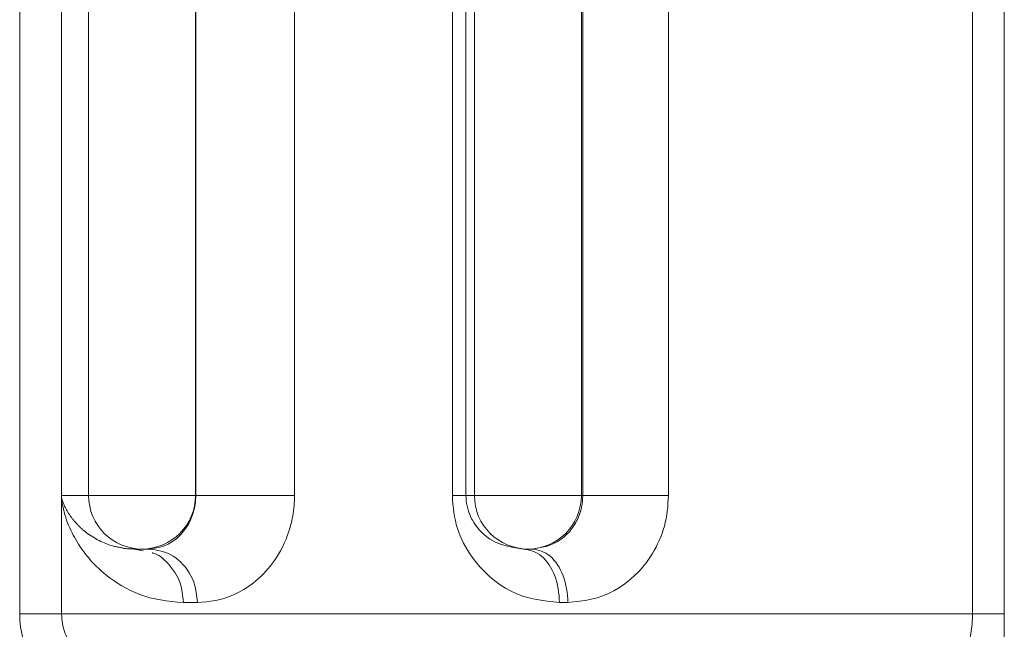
# Model space of a CAD drawing. Extents: x 193 to 943, y 26 to 526.
# Tile 40 of 207: x 356.749 to 357.669, y 93.299 to 93.868. Entities that reach past the tile are written whole.
import ezdxf

# ---------------------------------------------------------------- set-up
doc = ezdxf.new("R2010")
doc.units = 0
doc.layers.get('0').update_dxf_attribs({"lineweight": 25})
doc.layers.add('KG4_HLS_SYA', color=7, linetype='Continuous', lineweight=25)

# ---------------------------------------------------------------- blocks, each defined once
blk = doc.blocks.new('Spline-A069HX527N', base_point=(356.78806, 93.28754))
at = {"color": 0, "lineweight": -2}
for p, q in [((356.78806, 93.31332), (356.78821, 93.31108)), ((356.78821, 93.31108), (356.78839, 93.30884)), ((356.78839, 93.30884), (356.78862, 93.30662)), ((356.78862, 93.30662), (356.78892, 93.30442)), ((356.78892, 93.30442), (356.78932, 93.30225)), ((356.78932, 93.30225), (356.78983, 93.30011)), ((356.78983, 93.30011), (356.7905, 93.29795)), ((356.7905, 93.29795), (356.79129, 93.29582)), ((356.79129, 93.29582), (356.79218, 93.29373)), ((356.79218, 93.29373), (356.79315, 93.29165)), ((356.79315, 93.29165), (356.79416, 93.28959)), ((356.79416, 93.28959), (356.7952, 93.28754))]:
    blk.add_line(p, q, dxfattribs=at)
blk = doc.blocks.new('Kreis-A069HX5C7N', base_point=(357.17398, 93.37395))
at = {"color": 0, "lineweight": -2}
blk.add_ellipse((357.22397, 93.42394), major_axis=(-0.04998, 0.00002), ratio=1, start_param=0, end_param=1.570796, dxfattribs=at)
blk = doc.blocks.new('Kreis-A069HX5K7N', base_point=(356.81335, 93.37395))
at = {"color": 0, "lineweight": -2}
blk.add_ellipse((356.86333, 93.42394), major_axis=(-0.04998, 0.00002), ratio=1, start_param=0, end_param=1.570796, dxfattribs=at)
blk = doc.blocks.new('Spline-A069HX5S7N', base_point=(356.84259, 93.37395))
at = {"color": 0, "lineweight": -2}
for p, q in [((356.84328, 93.37525), (356.84258, 93.3754)), ((356.84399, 93.37509), (356.84328, 93.37525)), ((356.84469, 93.37494), (356.84399, 93.37509)), ((356.8454, 93.3748), (356.84469, 93.37494)), ((356.84612, 93.37467), (356.8454, 93.3748)), ((356.84685, 93.37456), (356.84612, 93.37467)), ((356.84832, 93.37436), (356.84685, 93.37456)), ((356.84982, 93.37422), (356.84832, 93.37436)), ((356.85135, 93.37412), (356.84982, 93.37422)), ((356.85289, 93.37405), (356.85135, 93.37412)), ((356.85445, 93.374), (356.85289, 93.37405)), ((356.85602, 93.37396), (356.85445, 93.374))]:
    blk.add_line(p, q, dxfattribs=at)
blk = doc.blocks.new('Spline-A069HX5U7N', base_point=(356.78793, 93.42169))
at = {"color": 0, "lineweight": -2}
for p, q in [((356.78794, 93.42396), (356.78794, 93.42375)), ((356.78794, 93.42375), (356.78794, 93.42353)), ((356.78794, 93.42353), (356.78795, 93.42332)), ((356.78795, 93.42332), (356.78795, 93.42311)), ((356.78795, 93.42311), (356.78795, 93.4229)), ((356.78795, 93.4229), (356.78796, 93.42269)), ((356.78796, 93.42269), (356.78796, 93.42252)), ((356.78796, 93.42252), (356.78797, 93.42236)), ((356.78797, 93.42236), (356.78797, 93.42219)), ((356.78797, 93.42219), (356.78798, 93.42203)), ((356.78798, 93.42203), (356.78799, 93.42186)), ((356.78799, 93.42186), (356.788, 93.4217))]:
    blk.add_line(p, q, dxfattribs=at)
blk = doc.blocks.new('Spline-A069HX5Y7N', base_point=(356.78799, 93.41925))
at = {"color": 0, "lineweight": -2}
for p, q in [((356.788, 93.42152), (356.788, 93.4217)), ((356.78801, 93.42134), (356.788, 93.42152)), ((356.78802, 93.42116), (356.78801, 93.42134)), ((356.78802, 93.42098), (356.78802, 93.42116)), ((356.78803, 93.4208), (356.78802, 93.42098)), ((356.78804, 93.42062), (356.78803, 93.4208)), ((356.78804, 93.42039), (356.78804, 93.42062)), ((356.78805, 93.42016), (356.78804, 93.42039)), ((356.78805, 93.41993), (356.78805, 93.42016)), ((356.78805, 93.4197), (356.78805, 93.41993)), ((356.78805, 93.41948), (356.78805, 93.4197)), ((356.78806, 93.41925), (356.78805, 93.41948))]:
    blk.add_line(p, q, dxfattribs=at)
blk = doc.blocks.new('Kreis-A069HX7U7N', base_point=(356.74896, 93.26694))
at = {"color": 0, "lineweight": -2}
blk.add_ellipse((356.83646, 93.31332), major_axis=(-0.0875, 0), ratio=1, start_param=0, end_param=0.558505, dxfattribs=at)
blk = doc.blocks.new('Spline-A069I0HW7N', base_point=(357.66858, 93.26032))
at = {"color": 0, "lineweight": -2}
for p, q in [((357.66916, 93.30915), (357.66917, 93.31332)), ((357.66911, 93.29678), (357.66913, 93.30086)), ((357.66913, 93.30086), (357.66915, 93.30499)), ((357.66915, 93.30499), (357.66916, 93.30915)), ((357.66905, 93.28877), (357.66909, 93.29274)), ((357.66909, 93.29274), (357.66911, 93.29678)), ((357.66893, 93.279), (357.669, 93.28383)), ((357.669, 93.28383), (357.66905, 93.28877)), ((357.66876, 93.26958), (357.66885, 93.27426)), ((357.66885, 93.27426), (357.66893, 93.279)), ((357.66858, 93.26032), (357.66867, 93.26494)), ((357.66867, 93.26494), (357.66876, 93.26958))]:
    blk.add_line(p, q, dxfattribs=at)
blk = doc.blocks.new('Spline-A069I0LG7N', base_point=(357.63953, 93.31332))
at = {"color": 0, "lineweight": -2}
for p, q in [((357.63953, 93.31332), (357.64158, 93.31332)), ((357.64158, 93.31332), (357.64361, 93.31332)), ((357.64361, 93.31332), (357.64562, 93.31332)), ((357.64562, 93.31332), (357.64759, 93.31332)), ((357.64759, 93.31332), (357.6495, 93.31332)), ((357.6495, 93.31332), (357.65133, 93.31332)), ((357.65133, 93.31332), (357.65309, 93.31332)), ((357.65309, 93.31332), (357.65477, 93.31332)), ((357.65477, 93.31332), (357.65636, 93.31332)), ((357.65636, 93.31332), (357.65787, 93.31332)), ((357.65787, 93.31332), (357.6593, 93.31332)), ((357.6593, 93.31332), (357.66065, 93.31332)), ((357.66065, 93.31332), (357.66192, 93.31332)), ((357.66192, 93.31332), (357.6631, 93.31332)), ((357.6631, 93.31332), (357.66418, 93.31332)), ((357.66418, 93.31332), (357.66516, 93.31332)), ((357.66516, 93.31332), (357.66602, 93.31332)), ((357.66602, 93.31332), (357.66675, 93.31332)), ((357.66675, 93.31332), (357.66736, 93.31332)), ((357.66736, 93.31332), (357.66786, 93.31332)), ((357.66786, 93.31332), (357.66826, 93.31332)), ((357.66826, 93.31332), (357.6686, 93.31332)), ((357.6686, 93.31332), (357.6689, 93.31332)), ((357.6689, 93.31332), (357.66917, 93.31332))]:
    blk.add_line(p, q, dxfattribs=at)
blk = doc.blocks.new('Spline-A069I0LI7N', base_point=(357.63605, 93.28682))
at = {"color": 0, "lineweight": -2}
for p, q in [((357.63935, 93.30859), (357.63944, 93.31095)), ((357.63944, 93.31095), (357.63953, 93.31332)), ((357.63865, 93.29954), (357.6389, 93.30172)), ((357.6389, 93.30172), (357.63909, 93.30397)), ((357.63909, 93.30397), (357.63923, 93.30626)), ((357.63923, 93.30626), (357.63935, 93.30859)), ((357.63704, 93.29091), (357.63751, 93.29299)), ((357.63751, 93.29299), (357.63794, 93.29511)), ((357.63794, 93.29511), (357.63833, 93.29729)), ((357.63833, 93.29729), (357.63865, 93.29954)), ((357.63604, 93.28682), (357.63655, 93.28886)), ((357.63655, 93.28886), (357.63704, 93.29091))]:
    blk.add_line(p, q, dxfattribs=at)
blk = doc.blocks.new('Spline-A069I0MO7N', base_point=(357.26135, 93.32396))
at = {"color": 0, "lineweight": -2}
for p, q in [((357.35511, 93.42031), (357.35486, 93.41667)), ((357.35534, 93.42396), (357.35511, 93.42031)), ((357.35456, 93.41304), (357.35418, 93.40943)), ((357.35486, 93.41667), (357.35456, 93.41304)), ((357.3531, 93.4023), (357.35235, 93.39879)), ((357.35371, 93.40585), (357.3531, 93.4023)), ((357.35418, 93.40943), (357.35371, 93.40585)), ((357.35145, 93.39532), (357.35042, 93.39191)), ((357.35235, 93.39879), (357.35145, 93.39532)), ((357.34801, 93.38525), (357.34665, 93.38201)), ((357.34927, 93.38855), (357.34801, 93.38525)), ((357.35042, 93.39191), (357.34927, 93.38855)), ((357.34366, 93.37575), (357.34203, 93.37274)), ((357.3452, 93.37885), (357.34366, 93.37575)), ((357.34665, 93.38201), (357.3452, 93.37885)), ((357.33853, 93.36695), (357.33666, 93.36418)), ((357.34032, 93.3698), (357.33853, 93.36695)), ((357.34203, 93.37274), (357.34032, 93.3698)), ((357.33062, 93.35643), (357.32847, 93.35402)), ((357.3327, 93.35892), (357.33062, 93.35643)), ((357.33472, 93.36151), (357.3327, 93.35892)), ((357.33666, 93.36418), (357.33472, 93.36151)), ((357.324, 93.34946), (357.31934, 93.34527)), ((357.32626, 93.3517), (357.324, 93.34946)), ((357.32847, 93.35402), (357.32626, 93.3517)), ((357.3095, 93.338), (357.30438, 93.33496)), ((357.3145, 93.34144), (357.3095, 93.338)), ((357.31934, 93.34527), (357.3145, 93.34144)), ((357.28852, 93.32841), (357.28313, 93.32706)), ((357.29387, 93.33015), (357.28852, 93.32841)), ((357.29916, 93.33233), (357.29387, 93.33015)), ((357.30438, 93.33496), (357.29916, 93.33233)), ((357.26682, 93.32454), (357.26135, 93.32396)), ((357.27228, 93.3252), (357.26682, 93.32454)), ((357.27772, 93.32602), (357.27228, 93.3252)), ((357.28313, 93.32706), (357.27772, 93.32602))]:
    blk.add_line(p, q, dxfattribs=at)
blk = doc.blocks.new('Spline-A069I0MQ7N', base_point=(357.15332, 93.32396))
at = {"color": 0, "lineweight": -2}
for p, q in [((357.1536, 93.41998), (357.15331, 93.42396)), ((357.15392, 93.41601), (357.1536, 93.41998)), ((357.1543, 93.41207), (357.15392, 93.41601)), ((357.15477, 93.40817), (357.1543, 93.41207)), ((357.15537, 93.40432), (357.15477, 93.40817)), ((357.15611, 93.40053), (357.15537, 93.40432)), ((357.15702, 93.39682), (357.15611, 93.40053)), ((357.1581, 93.39319), (357.15702, 93.39682)), ((357.15933, 93.38965), (357.1581, 93.39319)), ((357.16069, 93.3862), (357.15933, 93.38965)), ((357.16217, 93.38285), (357.16069, 93.3862)), ((357.16375, 93.37959), (357.16217, 93.38285)), ((357.16715, 93.3734), (357.16375, 93.37959)), ((357.17085, 93.36761), (357.16715, 93.3734)), ((357.17484, 93.36221), (357.17085, 93.36761)), ((357.17907, 93.35719), (357.17484, 93.36221)), ((357.18352, 93.35253), (357.17907, 93.35719)), ((357.18817, 93.34823), (357.18352, 93.35253)), ((357.19299, 93.34426), (357.18817, 93.34823)), ((357.19797, 93.34065), (357.19299, 93.34426)), ((357.20309, 93.33742), (357.19797, 93.34065)), ((357.20834, 93.33456), (357.20309, 93.33742)), ((357.21371, 93.3321), (357.20834, 93.33456)), ((357.21919, 93.33004), (357.21371, 93.3321)), ((357.22477, 93.32839), (357.21919, 93.33004)), ((357.23042, 93.32709), (357.22477, 93.32839)), ((357.23615, 93.32606), (357.23042, 93.32709)), ((357.24192, 93.32524), (357.23615, 93.32606)), ((357.24772, 93.32457), (357.24192, 93.32524)), ((357.25354, 93.32396), (357.24772, 93.32457))]:
    blk.add_line(p, q, dxfattribs=at)
blk = doc.blocks.new('Spline-A069I0MS7N', base_point=(356.91507, 93.32396))
at = {"color": 0, "lineweight": -2}
for p, q in [((357.00577, 93.42153), (357.00566, 93.41911)), ((357.00586, 93.42396), (357.00577, 93.42153)), ((357.00516, 93.41191), (357.00491, 93.40955)), ((357.00537, 93.4143), (357.00516, 93.41191)), ((357.00553, 93.4167), (357.00537, 93.4143)), ((357.00566, 93.41911), (357.00553, 93.4167)), ((357.00373, 93.40238), (357.00323, 93.40006)), ((357.00418, 93.40474), (357.00373, 93.40238)), ((357.00458, 93.40713), (357.00418, 93.40474)), ((357.00491, 93.40955), (357.00458, 93.40713)), ((357.00208, 93.39553), (357.00081, 93.39124)), ((357.00268, 93.39777), (357.00208, 93.39553)), ((357.00323, 93.40006), (357.00268, 93.39777)), ((356.99787, 93.38314), (356.99623, 93.37934)), ((356.9994, 93.38711), (356.99787, 93.38314)), ((357.00081, 93.39124), (356.9994, 93.38711)), ((356.9945, 93.37571), (356.99268, 93.37225)), ((356.99623, 93.37934), (356.9945, 93.37571)), ((356.98907, 93.36618), (356.98718, 93.36336)), ((356.9909, 93.36914), (356.98907, 93.36618)), ((356.99268, 93.37225), (356.9909, 93.36914)), ((356.9813, 93.35571), (356.97902, 93.35314)), ((356.98329, 93.35813), (356.9813, 93.35571)), ((356.98526, 93.36068), (356.98329, 93.35813)), ((356.98718, 93.36336), (356.98526, 93.36068)), ((356.97206, 93.34628), (356.9697, 93.34426)), ((356.9744, 93.34843), (356.97206, 93.34628)), ((356.97672, 93.35071), (356.9744, 93.34843)), ((356.97902, 93.35314), (356.97672, 93.35071)), ((356.96284, 93.33905), (356.95834, 93.33612)), ((356.96733, 93.34235), (356.96284, 93.33905)), ((356.9697, 93.34426), (356.96733, 93.34235)), ((356.94053, 93.32803), (356.93619, 93.32685)), ((356.94492, 93.32954), (356.94053, 93.32803)), ((356.94937, 93.33138), (356.94492, 93.32954)), ((356.95385, 93.33357), (356.94937, 93.33138)), ((356.95834, 93.33612), (356.95385, 93.33357)), ((356.91925, 93.32432), (356.91507, 93.32396)), ((356.92344, 93.32473), (356.91925, 93.32432)), ((356.92766, 93.32525), (356.92344, 93.32473)), ((356.9319, 93.32594), (356.92766, 93.32525)), ((356.93619, 93.32685), (356.9319, 93.32594))]:
    blk.add_line(p, q, dxfattribs=at)
blk = doc.blocks.new('Spline-A069I0MU7N', base_point=(356.78806, 93.32396))
at = {"color": 0, "lineweight": -2}
for p, q in [((356.78806, 93.41925), (356.78864, 93.41659)), ((356.78864, 93.41659), (356.78923, 93.41393)), ((356.78923, 93.41393), (356.78985, 93.41128)), ((356.78985, 93.41128), (356.79052, 93.40864)), ((356.79052, 93.40864), (356.79124, 93.40601)), ((356.79124, 93.40601), (356.79204, 93.40339)), ((356.79204, 93.40339), (356.79285, 93.40098)), ((356.79285, 93.40098), (356.79374, 93.39859)), ((356.79374, 93.39859), (356.79469, 93.39621)), ((356.79469, 93.39621), (356.7957, 93.39385)), ((356.7957, 93.39385), (356.79678, 93.3915)), ((356.79678, 93.3915), (356.79791, 93.38917)), ((356.79791, 93.38917), (356.799, 93.38703)), ((356.799, 93.38703), (356.80014, 93.38491)), ((356.80014, 93.38491), (356.80133, 93.3828)), ((356.80133, 93.3828), (356.80256, 93.3807)), ((356.80256, 93.3807), (356.80385, 93.37863)), ((356.80385, 93.37863), (356.80518, 93.37657)), ((356.80518, 93.37657), (356.80645, 93.3747)), ((356.80645, 93.3747), (356.80776, 93.37284)), ((356.80776, 93.37284), (356.80911, 93.37101)), ((356.80911, 93.37101), (356.81051, 93.36918)), ((356.81051, 93.36918), (356.81195, 93.36738)), ((356.81195, 93.36738), (356.81343, 93.3656)), ((356.81343, 93.3656), (356.81481, 93.36399)), ((356.81481, 93.36399), (356.81622, 93.36241)), ((356.81622, 93.36241), (356.81767, 93.36084)), ((356.81767, 93.36084), (356.81916, 93.35929)), ((356.81916, 93.35929), (356.82068, 93.35776)), ((356.82068, 93.35776), (356.82223, 93.35626)), ((356.82223, 93.35626), (356.82555, 93.35323)), ((356.82555, 93.35323), (356.82902, 93.3503)), ((356.82902, 93.3503), (356.83264, 93.34748)), ((356.83264, 93.34748), (356.8364, 93.34477)), ((356.8364, 93.34477), (356.84031, 93.34216)), ((356.84031, 93.34216), (356.84436, 93.33967)), ((356.84436, 93.33967), (356.84838, 93.3374)), ((356.84838, 93.3374), (356.85253, 93.33525)), ((356.85253, 93.33525), (356.85682, 93.33326)), ((356.85682, 93.33326), (356.86127, 93.33145)), ((356.86127, 93.33145), (356.86588, 93.32984)), ((356.86588, 93.32984), (356.87065, 93.32846)), ((356.87065, 93.32846), (356.87561, 93.32732)), ((356.87561, 93.32732), (356.88071, 93.32639)), ((356.88071, 93.32639), (356.88593, 93.32564)), ((356.88593, 93.32564), (356.89124, 93.32501)), ((356.89124, 93.32501), (356.8966, 93.32446)), ((356.8966, 93.32446), (356.902, 93.32396))]:
    blk.add_line(p, q, dxfattribs=at)
blk = doc.blocks.new('Kreis-A069I0N87N', base_point=(357.22397, 93.37395))
at = {"color": 0, "lineweight": -2}
blk.add_ellipse((357.22394, 93.42394), major_axis=(0.00002, -0.04998), ratio=1, start_param=0, end_param=1.570796, dxfattribs=at)
blk = doc.blocks.new('Spline-A069I0NU7N', base_point=(357.22787, 93.37395))
at = {"color": 0, "lineweight": -2}
for p, q in [((357.27491, 93.41927), (357.27499, 93.42044)), ((357.27499, 93.42044), (357.27505, 93.42161)), ((357.27505, 93.42161), (357.27511, 93.42278)), ((357.27511, 93.42278), (357.27515, 93.42396)), ((357.27332, 93.41019), (357.27361, 93.41127)), ((357.27361, 93.41127), (357.27387, 93.41238)), ((357.27387, 93.41238), (357.27412, 93.41351)), ((357.27412, 93.41351), (357.27434, 93.41464)), ((357.27434, 93.41464), (357.27453, 93.4158)), ((357.27453, 93.4158), (357.27469, 93.41696)), ((357.27469, 93.41696), (357.27481, 93.41811)), ((357.27481, 93.41811), (357.27491, 93.41927)), ((357.26959, 93.40049), (357.27045, 93.40228)), ((357.27045, 93.40228), (357.27125, 93.40414)), ((357.27125, 93.40414), (357.272, 93.40608)), ((357.272, 93.40608), (357.27269, 93.4081)), ((357.27269, 93.4081), (357.27332, 93.41019)), ((357.26265, 93.39006), (357.26477, 93.39268)), ((357.26477, 93.39268), (357.2668, 93.39559)), ((357.2668, 93.39559), (357.26869, 93.39878)), ((357.26869, 93.39878), (357.26959, 93.40049)), ((357.25129, 93.38069), (357.2559, 93.38374)), ((357.2559, 93.38374), (357.25819, 93.3856)), ((357.25819, 93.3856), (357.26045, 93.3877)), ((357.26045, 93.3877), (357.26265, 93.39006)), ((357.22787, 93.37396), (357.23258, 93.37469)), ((357.23258, 93.37469), (357.23729, 93.37557)), ((357.23729, 93.37557), (357.24198, 93.37676)), ((357.24198, 93.37676), (357.24665, 93.37842)), ((357.24665, 93.37842), (357.25129, 93.38069))]:
    blk.add_line(p, q, dxfattribs=at)
blk = doc.blocks.new('Spline-A069I0NW7N', base_point=(357.16605, 93.37395))
at = {"color": 0, "lineweight": -2}
for p, q in [((357.16606, 93.42324), (357.16604, 93.42396)), ((357.16608, 93.42253), (357.16606, 93.42324)), ((357.16611, 93.42182), (357.16608, 93.42253)), ((357.16614, 93.42111), (357.16611, 93.42182)), ((357.16618, 93.4204), (357.16614, 93.42111)), ((357.16624, 93.4197), (357.16618, 93.4204)), ((357.1663, 93.41899), (357.16624, 93.4197)), ((357.16638, 93.41829), (357.1663, 93.41899)), ((357.16647, 93.4176), (357.16638, 93.41829)), ((357.16657, 93.41692), (357.16647, 93.4176)), ((357.16668, 93.41624), (357.16657, 93.41692)), ((357.1668, 93.41557), (357.16668, 93.41624)), ((357.16707, 93.41427), (357.1668, 93.41557)), ((357.16736, 93.41301), (357.16707, 93.41427)), ((357.16767, 93.41178), (357.16736, 93.41301)), ((357.16801, 93.41059), (357.16767, 93.41178)), ((357.16837, 93.40944), (357.16801, 93.41059)), ((357.16875, 93.40832), (357.16837, 93.40944)), ((357.16956, 93.40619), (357.16875, 93.40832)), ((357.17043, 93.4042), (357.16956, 93.40619)), ((357.17136, 93.40232), (357.17043, 93.4042)), ((357.17232, 93.40056), (357.17136, 93.40232)), ((357.17333, 93.39889), (357.17232, 93.40056)), ((357.17436, 93.39731), (357.17333, 93.39889)), ((357.17649, 93.39438), (357.17436, 93.39731)), ((357.17869, 93.39173), (357.17649, 93.39438)), ((357.18096, 93.38934), (357.17869, 93.39173)), ((357.1833, 93.3872), (357.18096, 93.38934)), ((357.18569, 93.3853), (357.1833, 93.3872)), ((357.18814, 93.38361), (357.18569, 93.3853)), ((357.19315, 93.3808), (357.18814, 93.38361)), ((357.1983, 93.37865), (357.19315, 93.3808)), ((357.20357, 93.37702), (357.1983, 93.37865)), ((357.20893, 93.37578), (357.20357, 93.37702)), ((357.21435, 93.3748), (357.20893, 93.37578)), ((357.21979, 93.37396), (357.21435, 93.3748))]:
    blk.add_line(p, q, dxfattribs=at)
blk = doc.blocks.new('Spline-A069I0O47N', base_point=(357.27515, 93.42396))
at = {"color": 0, "lineweight": -2}
for p, q in [((357.27515, 93.42396), (357.27542, 93.42396)), ((357.27542, 93.42396), (357.2757, 93.42396)), ((357.2757, 93.42396), (357.27603, 93.42396)), ((357.27603, 93.42396), (357.27642, 93.42396)), ((357.27642, 93.42396), (357.27689, 93.42396)), ((357.27689, 93.42396), (357.27748, 93.42396)), ((357.27748, 93.42396), (357.27818, 93.42396)), ((357.27818, 93.42396), (357.279, 93.42396)), ((357.279, 93.42396), (357.27994, 93.42396)), ((357.27994, 93.42396), (357.28098, 93.42396)), ((357.28098, 93.42396), (357.28211, 93.42396)), ((357.28211, 93.42396), (357.28333, 93.42396)), ((357.28333, 93.42396), (357.28463, 93.42396)), ((357.28463, 93.42396), (357.28601, 93.42396)), ((357.28601, 93.42396), (357.28747, 93.42396)), ((357.28747, 93.42396), (357.289, 93.42396)), ((357.289, 93.42396), (357.2906, 93.42396)), ((357.2906, 93.42396), (357.29228, 93.42396)), ((357.29228, 93.42396), (357.29403, 93.42396)), ((357.29403, 93.42396), (357.29584, 93.42396)), ((357.29584, 93.42396), (357.29772, 93.42396)), ((357.29772, 93.42396), (357.29965, 93.42396)), ((357.29965, 93.42396), (357.30163, 93.42396)), ((357.30163, 93.42396), (357.30367, 93.42396)), ((357.30367, 93.42396), (357.30575, 93.42396)), ((357.30575, 93.42396), (357.30786, 93.42396)), ((357.30786, 93.42396), (357.31002, 93.42396)), ((357.31002, 93.42396), (357.3122, 93.42396)), ((357.3122, 93.42396), (357.31441, 93.42396)), ((357.31441, 93.42396), (357.31664, 93.42396)), ((357.31664, 93.42396), (357.31889, 93.42396)), ((357.31889, 93.42396), (357.32115, 93.42396)), ((357.32115, 93.42396), (357.32342, 93.42396)), ((357.32342, 93.42396), (357.3257, 93.42396)), ((357.3257, 93.42396), (357.32797, 93.42396)), ((357.32797, 93.42396), (357.33025, 93.42396)), ((357.33025, 93.42396), (357.33251, 93.42396)), ((357.33251, 93.42396), (357.33477, 93.42396)), ((357.33477, 93.42396), (357.337, 93.42396)), ((357.337, 93.42396), (357.3392, 93.42396)), ((357.3392, 93.42396), (357.34136, 93.42396)), ((357.34136, 93.42396), (357.34347, 93.42396)), ((357.34347, 93.42396), (357.34553, 93.42396)), ((357.34553, 93.42396), (357.34755, 93.42396)), ((357.34755, 93.42396), (357.34953, 93.42396)), ((357.34953, 93.42396), (357.35148, 93.42396)), ((357.35148, 93.42396), (357.35341, 93.42396)), ((357.35341, 93.42396), (357.35534, 93.42396))]:
    blk.add_line(p, q, dxfattribs=at)
blk = doc.blocks.new('Spline-A069I0O87N', base_point=(357.22787, 93.32396))
at = {"color": 0, "lineweight": -2}
for p, q in [((357.23006, 93.37357), (357.22787, 93.37396)), ((357.23225, 93.37315), (357.23006, 93.37357)), ((357.23441, 93.37264), (357.23225, 93.37315)), ((357.23654, 93.372), (357.23441, 93.37264)), ((357.23864, 93.37118), (357.23654, 93.372)), ((357.24069, 93.37015), (357.23864, 93.37118)), ((357.24267, 93.36887), (357.24069, 93.37015)), ((357.2446, 93.36736), (357.24267, 93.36887)), ((357.24646, 93.36562), (357.2446, 93.36736)), ((357.24824, 93.36369), (357.24646, 93.36562)), ((357.24994, 93.36158), (357.24824, 93.36369)), ((357.25155, 93.35931), (357.24994, 93.36158)), ((357.25307, 93.3569), (357.25155, 93.35931)), ((357.25448, 93.35437), (357.25307, 93.3569)), ((357.25577, 93.35171), (357.25448, 93.35437)), ((357.25694, 93.34894), (357.25577, 93.35171)), ((357.25795, 93.34606), (357.25694, 93.34894)), ((357.25881, 93.34309), (357.25795, 93.34606)), ((357.2595, 93.34004), (357.25881, 93.34309)), ((357.26004, 93.33691), (357.2595, 93.34004)), ((357.26047, 93.33372), (357.26004, 93.33691)), ((357.26081, 93.33049), (357.26047, 93.33372)), ((357.2611, 93.32723), (357.26081, 93.33049)), ((357.26135, 93.32396), (357.2611, 93.32723))]:
    blk.add_line(p, q, dxfattribs=at)
blk = doc.blocks.new('Spline-A069I0OC7N', base_point=(357.21979, 93.32396))
at = {"color": 0, "lineweight": -2}
for p, q in [((357.21979, 93.37396), (357.222, 93.37357)), ((357.222, 93.37357), (357.2242, 93.37315)), ((357.2242, 93.37315), (357.22638, 93.37264)), ((357.22638, 93.37264), (357.22853, 93.372)), ((357.22853, 93.372), (357.23064, 93.37118)), ((357.23064, 93.37118), (357.23271, 93.37015)), ((357.23271, 93.37015), (357.23471, 93.36887)), ((357.23471, 93.36887), (357.23665, 93.36736)), ((357.23665, 93.36736), (357.23852, 93.36562)), ((357.23852, 93.36562), (357.24032, 93.36369)), ((357.24032, 93.36369), (357.24203, 93.36158)), ((357.24203, 93.36158), (357.24366, 93.35931)), ((357.24366, 93.35931), (357.24519, 93.3569)), ((357.24519, 93.3569), (357.24661, 93.35437)), ((357.24661, 93.35437), (357.24792, 93.35171)), ((357.24792, 93.35171), (357.24909, 93.34894)), ((357.24909, 93.34894), (357.25011, 93.34606)), ((357.25011, 93.34606), (357.25097, 93.34309)), ((357.25097, 93.34309), (357.25167, 93.34004)), ((357.25167, 93.34004), (357.25222, 93.33691)), ((357.25222, 93.33691), (357.25265, 93.33372)), ((357.25265, 93.33372), (357.253, 93.33049)), ((357.253, 93.33049), (357.25328, 93.32723)), ((357.25328, 93.32723), (357.25354, 93.32396))]:
    blk.add_line(p, q, dxfattribs=at)
blk = doc.blocks.new('Spline-A069I0OG7N', base_point=(357.15332, 93.42396))
at = {"color": 0, "lineweight": -2}
for p, q in [((357.15331, 93.42396), (357.15506, 93.42396)), ((357.15506, 93.42396), (357.15677, 93.42396)), ((357.15677, 93.42396), (357.1584, 93.42396)), ((357.1584, 93.42396), (357.15992, 93.42396)), ((357.15992, 93.42396), (357.16128, 93.42396)), ((357.16128, 93.42396), (357.16245, 93.42396)), ((357.16245, 93.42396), (357.1634, 93.42396)), ((357.1634, 93.42396), (357.16416, 93.42396)), ((357.16416, 93.42396), (357.16477, 93.42396)), ((357.16477, 93.42396), (357.16525, 93.42396)), ((357.16525, 93.42396), (357.16567, 93.42396)), ((357.16567, 93.42396), (357.16604, 93.42396))]:
    blk.add_line(p, q, dxfattribs=at)
blk = doc.blocks.new('Kreis-A069I0PC7N', base_point=(356.86331, 93.37395))
at = {"color": 0, "lineweight": -2}
blk.add_ellipse((356.8633, 93.42394), major_axis=(0.00002, -0.04998), ratio=1, start_param=0, end_param=1.570796, dxfattribs=at)
blk = doc.blocks.new('Spline-A069I0Q87N', base_point=(356.86954, 93.37395))
at = {"color": 0, "lineweight": -2}
for p, q in [((356.9134, 93.42056), (356.91336, 93.41973)), ((356.91344, 93.4214), (356.9134, 93.42056)), ((356.91347, 93.42225), (356.91344, 93.4214)), ((356.9135, 93.4231), (356.91347, 93.42225)), ((356.91353, 93.42396), (356.9135, 93.4231)), ((356.91223, 93.41204), (356.91182, 93.41029)), ((356.91261, 93.4139), (356.91223, 93.41204)), ((356.91275, 93.41469), (356.91261, 93.4139)), ((356.91288, 93.4155), (356.91275, 93.41469)), ((356.91301, 93.41632), (356.91288, 93.4155)), ((356.91312, 93.41717), (356.91301, 93.41632)), ((356.91321, 93.41803), (356.91312, 93.41717)), ((356.9133, 93.41891), (356.91321, 93.41803)), ((356.91336, 93.41973), (356.9133, 93.41891)), ((356.90896, 93.40192), (356.90799, 93.39982)), ((356.90989, 93.40423), (356.90896, 93.40192)), ((356.9104, 93.40562), (356.90989, 93.40423)), ((356.9109, 93.40709), (356.9104, 93.40562)), ((356.91137, 93.40865), (356.9109, 93.40709)), ((356.91182, 93.41029), (356.91137, 93.40865)), ((356.90394, 93.39301), (356.90188, 93.39026)), ((356.90497, 93.39452), (356.90394, 93.39301)), ((356.90599, 93.39614), (356.90497, 93.39452)), ((356.907, 93.3979), (356.90599, 93.39614)), ((356.90799, 93.39982), (356.907, 93.3979)), ((356.89571, 93.3839), (356.89368, 93.3823)), ((356.89775, 93.38574), (356.89571, 93.3839)), ((356.89981, 93.38785), (356.89775, 93.38574)), ((356.90188, 93.39026), (356.89981, 93.38785)), ((356.8731, 93.37442), (356.86954, 93.37396)), ((356.87668, 93.375), (356.8731, 93.37442)), ((356.8803, 93.37582), (356.87668, 93.375)), ((356.884, 93.377), (356.8803, 93.37582)), ((356.88779, 93.37866), (356.884, 93.377)), ((356.89169, 93.38091), (356.88779, 93.37866)), ((356.89368, 93.3823), (356.89169, 93.38091))]:
    blk.add_line(p, q, dxfattribs=at)
blk = doc.blocks.new('Spline-A069I0QC7N', base_point=(356.78799, 93.3754))
at = {"color": 0, "lineweight": -2}
for p, q in [((356.78802, 93.4216), (356.788, 93.4217)), ((356.78805, 93.42151), (356.78802, 93.4216)), ((356.78808, 93.42142), (356.78805, 93.42151)), ((356.78811, 93.42133), (356.78808, 93.42142)), ((356.78814, 93.42124), (356.78811, 93.42133)), ((356.78817, 93.42115), (356.78814, 93.42124)), ((356.78822, 93.42098), (356.78817, 93.42115)), ((356.78827, 93.42082), (356.78822, 93.42098)), ((356.78833, 93.42065), (356.78827, 93.42082)), ((356.78838, 93.42048), (356.78833, 93.42065)), ((356.78844, 93.42032), (356.78838, 93.42048)), ((356.7885, 93.42015), (356.78844, 93.42032)), ((356.78869, 93.41959), (356.7885, 93.42015)), ((356.78889, 93.41904), (356.78869, 93.41959)), ((356.7891, 93.41848), (356.78889, 93.41904)), ((356.78931, 93.41793), (356.7891, 93.41848)), ((356.78953, 93.41737), (356.78931, 93.41793)), ((356.78976, 93.41682), (356.78953, 93.41737)), ((356.79012, 93.41597), (356.78976, 93.41682)), ((356.79049, 93.41512), (356.79012, 93.41597)), ((356.79088, 93.41427), (356.79049, 93.41512)), ((356.79128, 93.41343), (356.79088, 93.41427)), ((356.7917, 93.41259), (356.79128, 93.41343)), ((356.79213, 93.41175), (356.7917, 93.41259)), ((356.79274, 93.41063), (356.79213, 93.41175)), ((356.79337, 93.40951), (356.79274, 93.41063)), ((356.79403, 93.4084), (356.79337, 93.40951)), ((356.79471, 93.4073), (356.79403, 93.4084)), ((356.79542, 93.40621), (356.79471, 93.4073)), ((356.79616, 93.40513), (356.79542, 93.40621)), ((356.79649, 93.40466), (356.79616, 93.40513)), ((356.79682, 93.4042), (356.79649, 93.40466)), ((356.79715, 93.40374), (356.79682, 93.4042)), ((356.79749, 93.40327), (356.79715, 93.40374)), ((356.79784, 93.40282), (356.79749, 93.40327)), ((356.79819, 93.40236), (356.79784, 93.40282)), ((356.79853, 93.40191), (356.79819, 93.40236)), ((356.79889, 93.40147), (356.79853, 93.40191)), ((356.79924, 93.40102), (356.79889, 93.40147)), ((356.7996, 93.40058), (356.79924, 93.40102)), ((356.79997, 93.40014), (356.7996, 93.40058)), ((356.80034, 93.3997), (356.79997, 93.40014)), ((356.80071, 93.39927), (356.80034, 93.3997)), ((356.80108, 93.39885), (356.80071, 93.39927)), ((356.80146, 93.39842), (356.80108, 93.39885)), ((356.80184, 93.398), (356.80146, 93.39842)), ((356.80222, 93.39758), (356.80184, 93.398)), ((356.80261, 93.39716), (356.80222, 93.39758)), ((356.803, 93.39675), (356.80261, 93.39716)), ((356.80339, 93.39635), (356.803, 93.39675)), ((356.80378, 93.39594), (356.80339, 93.39635)), ((356.80418, 93.39554), (356.80378, 93.39594)), ((356.80459, 93.39514), (356.80418, 93.39554)), ((356.805, 93.39474), (356.80459, 93.39514)), ((356.8054, 93.39436), (356.805, 93.39474)), ((356.8058, 93.39397), (356.8054, 93.39436)), ((356.80621, 93.39359), (356.8058, 93.39397)), ((356.80663, 93.39321), (356.80621, 93.39359)), ((356.80705, 93.39283), (356.80663, 93.39321)), ((356.80747, 93.39245), (356.80705, 93.39283)), ((356.80789, 93.39209), (356.80747, 93.39245)), ((356.80831, 93.39173), (356.80789, 93.39209)), ((356.80874, 93.39136), (356.80831, 93.39173)), ((356.80917, 93.39101), (356.80874, 93.39136)), ((356.8096, 93.39065), (356.80917, 93.39101)), ((356.81004, 93.39029), (356.8096, 93.39065)), ((356.81139, 93.38923), (356.81004, 93.39029)), ((356.81278, 93.38819), (356.81139, 93.38923)), ((356.81421, 93.38717), (356.81278, 93.38819)), ((356.81568, 93.38618), (356.81421, 93.38717)), ((356.81718, 93.38521), (356.81568, 93.38618)), ((356.81873, 93.38428), (356.81718, 93.38521)), ((356.82019, 93.38344), (356.81873, 93.38428)), ((356.82168, 93.38263), (356.82019, 93.38344)), ((356.82321, 93.38185), (356.82168, 93.38263)), ((356.82476, 93.38109), (356.82321, 93.38185)), ((356.82634, 93.38036), (356.82476, 93.38109)), ((356.82796, 93.37965), (356.82634, 93.38036)), ((356.82945, 93.37903), (356.82796, 93.37965)), ((356.83098, 93.37843), (356.82945, 93.37903)), ((356.83253, 93.37786), (356.83098, 93.37843)), ((356.83412, 93.37733), (356.83253, 93.37786)), ((356.83575, 93.37685), (356.83412, 93.37733)), ((356.83742, 93.37642), (356.83575, 93.37685)), ((356.83826, 93.37623), (356.83742, 93.37642)), ((356.83911, 93.37605), (356.83826, 93.37623)), ((356.83997, 93.37588), (356.83911, 93.37605)), ((356.84084, 93.37572), (356.83997, 93.37588)), ((356.84171, 93.37556), (356.84084, 93.37572)), ((356.84258, 93.3754), (356.84171, 93.37556))]:
    blk.add_line(p, q, dxfattribs=at)
blk = doc.blocks.new('Spline-A069I0QE7N', base_point=(356.91351, 93.42396))
at = {"color": 0, "lineweight": -2}
for p, q in [((356.91353, 93.42396), (356.91387, 93.42396)), ((356.91387, 93.42396), (356.91424, 93.42396)), ((356.91424, 93.42396), (356.91467, 93.42396)), ((356.91467, 93.42396), (356.91518, 93.42396)), ((356.91518, 93.42396), (356.91581, 93.42396)), ((356.91581, 93.42396), (356.91658, 93.42396)), ((356.91658, 93.42396), (356.91752, 93.42396)), ((356.91752, 93.42396), (356.91861, 93.42396)), ((356.91861, 93.42396), (356.91986, 93.42396)), ((356.91986, 93.42396), (356.92123, 93.42396)), ((356.92123, 93.42396), (356.92274, 93.42396)), ((356.92274, 93.42396), (356.92435, 93.42396)), ((356.92435, 93.42396), (356.92607, 93.42396)), ((356.92607, 93.42396), (356.92789, 93.42396)), ((356.92789, 93.42396), (356.9298, 93.42396)), ((356.9298, 93.42396), (356.9318, 93.42396)), ((356.9318, 93.42396), (356.93389, 93.42396)), ((356.93389, 93.42396), (356.93606, 93.42396)), ((356.93606, 93.42396), (356.93831, 93.42396)), ((356.93831, 93.42396), (356.94064, 93.42396)), ((356.94064, 93.42396), (356.94303, 93.42396)), ((356.94303, 93.42396), (356.94548, 93.42396)), ((356.94548, 93.42396), (356.94798, 93.42396)), ((356.94798, 93.42396), (356.95052, 93.42396)), ((356.95052, 93.42396), (356.9531, 93.42396)), ((356.9531, 93.42396), (356.95571, 93.42396)), ((356.95571, 93.42396), (356.95835, 93.42396)), ((356.95835, 93.42396), (356.96099, 93.42396)), ((356.96099, 93.42396), (356.96364, 93.42396)), ((356.96364, 93.42396), (356.96629, 93.42396)), ((356.96629, 93.42396), (356.96893, 93.42396)), ((356.96893, 93.42396), (356.97155, 93.42396)), ((356.97155, 93.42396), (356.97415, 93.42396)), ((356.97415, 93.42396), (356.97673, 93.42396)), ((356.97673, 93.42396), (356.97927, 93.42396)), ((356.97927, 93.42396), (356.98178, 93.42396)), ((356.98178, 93.42396), (356.98424, 93.42396)), ((356.98424, 93.42396), (356.98664, 93.42396)), ((356.98664, 93.42396), (356.98897, 93.42396)), ((356.98897, 93.42396), (356.99122, 93.42396)), ((356.99122, 93.42396), (356.99338, 93.42396)), ((356.99338, 93.42396), (356.99542, 93.42396)), ((356.99542, 93.42396), (356.99735, 93.42396)), ((356.99735, 93.42396), (356.99918, 93.42396)), ((356.99918, 93.42396), (357.00092, 93.42396)), ((357.00092, 93.42396), (357.0026, 93.42396)), ((357.0026, 93.42396), (357.00424, 93.42396)), ((357.00424, 93.42396), (357.00586, 93.42396))]:
    blk.add_line(p, q, dxfattribs=at)
blk = doc.blocks.new('Spline-A069I0QK7N', base_point=(356.86954, 93.32396))
at = {"color": 0, "lineweight": -2}
for p, q in [((356.87252, 93.37357), (356.86954, 93.37396)), ((356.87549, 93.37315), (356.87252, 93.37357)), ((356.87843, 93.37264), (356.87549, 93.37315)), ((356.88133, 93.372), (356.87843, 93.37264)), ((356.88418, 93.37118), (356.88133, 93.372)), ((356.88696, 93.37015), (356.88418, 93.37118)), ((356.88967, 93.36887), (356.88696, 93.37015)), ((356.89229, 93.36736), (356.88967, 93.36887)), ((356.89481, 93.36562), (356.89229, 93.36736)), ((356.89723, 93.36369), (356.89481, 93.36562)), ((356.89954, 93.36158), (356.89723, 93.36369)), ((356.90173, 93.35931), (356.89954, 93.36158)), ((356.9038, 93.3569), (356.90173, 93.35931)), ((356.90572, 93.35437), (356.9038, 93.3569)), ((356.90748, 93.35171), (356.90572, 93.35437)), ((356.90906, 93.34894), (356.90748, 93.35171)), ((356.91044, 93.34606), (356.90906, 93.34894)), ((356.9116, 93.34309), (356.91044, 93.34606)), ((356.91254, 93.34004), (356.9116, 93.34309)), ((356.91328, 93.33691), (356.91254, 93.34004)), ((356.91386, 93.33372), (356.91328, 93.33691)), ((356.91433, 93.33049), (356.91386, 93.33372)), ((356.91472, 93.32723), (356.91433, 93.33049)), ((356.91507, 93.32396), (356.91472, 93.32723))]:
    blk.add_line(p, q, dxfattribs=at)
blk = doc.blocks.new('Spline-A069I0QO7N', base_point=(356.87289, 93.32396))
at = {"color": 0, "lineweight": -2}
for p, q in [((356.87289, 93.37031), (356.87301, 93.37028)), ((356.87301, 93.37028), (356.87313, 93.37026)), ((356.87313, 93.37026), (356.87325, 93.37023)), ((356.87325, 93.37023), (356.87337, 93.37021)), ((356.87337, 93.37021), (356.87349, 93.37018)), ((356.87349, 93.37018), (356.87361, 93.37015)), ((356.87361, 93.37015), (356.87645, 93.36922)), ((356.87645, 93.36922), (356.87781, 93.36858)), ((356.87781, 93.36858), (356.87914, 93.36784)), ((356.87914, 93.36784), (356.88042, 93.367)), ((356.88042, 93.367), (356.88168, 93.36608)), ((356.88168, 93.36608), (356.88408, 93.36402)), ((356.88408, 93.36402), (356.88636, 93.36174)), ((356.88636, 93.36174), (356.88853, 93.35931)), ((356.88853, 93.35931), (356.89059, 93.35681)), ((356.89059, 93.35681), (356.89252, 93.35424)), ((356.89252, 93.35424), (356.8943, 93.35159)), ((356.8943, 93.35159), (356.8959, 93.34885)), ((356.8959, 93.34885), (356.89731, 93.34602)), ((356.89731, 93.34602), (356.8985, 93.34309)), ((356.8985, 93.34309), (356.89945, 93.34006)), ((356.89945, 93.34006), (356.90021, 93.33695)), ((356.90021, 93.33695), (356.9008, 93.33376)), ((356.9008, 93.33376), (356.90126, 93.33052)), ((356.90126, 93.33052), (356.90165, 93.32725)), ((356.90165, 93.32725), (356.902, 93.32396))]:
    blk.add_line(p, q, dxfattribs=at)

msp = doc.modelspace()

# ---------------------------------------------------------------- linework, layer by layer
at = {"layer": 'KG4_HLS_SYA', "color": 8, "linetype": 'Continuous', "lineweight": 9, "ltscale": 0.13, "true_color": 0x808080}
for p, q in [((356.81335, 93.42396), (356.81335, 97.21524)), ((357.17399, 93.42396), (357.17399, 97.21451)), ((357.27393, 97.21009), (357.27393, 93.42396)), ((356.91328, 97.19831), (356.91328, 93.42396)), ((356.74896, 93.31332), (356.74896, 97.18494)), ((356.78794, 93.42396), (356.78794, 97.18494)), ((356.91353, 93.42396), (356.91353, 97.18494)), ((357.00586, 97.18494), (357.00586, 93.42396)), ((357.15331, 93.42396), (357.15331, 97.18494)), ((357.16604, 97.18494), (357.16604, 93.42396)), ((357.27515, 93.42396), (357.27515, 97.18494)), ((357.35534, 97.18494), (357.35534, 93.42396)), ((357.63953, 93.31332), (357.63953, 97.18494)), ((357.66917, 97.18494), (357.66917, 93.31332)), ((356.78794, 93.42396), (356.81335, 93.42396)), ((356.81335, 93.42396), (356.91328, 93.42396)), ((356.91328, 93.42396), (356.91353, 93.42396)), ((357.16604, 93.42396), (357.17399, 93.42396)), ((357.17399, 93.42396), (357.27393, 93.42396)), ((357.27393, 93.42396), (357.27515, 93.42396)), ((356.78806, 93.31332), (356.78806, 93.41925)), ((356.85602, 93.37396), (356.86332, 93.37396)), ((356.85602, 93.37396), (356.86434, 93.37216)), ((356.86332, 93.37396), (356.86954, 93.37396)), ((357.21979, 93.37396), (357.22396, 93.37396)), ((357.22396, 93.37396), (357.22787, 93.37396)), ((356.91507, 93.32396), (356.902, 93.32396)), ((357.26135, 93.32396), (357.25354, 93.32396)), ((356.74896, 93.31332), (356.78806, 93.31332)), ((356.78806, 93.31332), (357.63953, 93.31332))]:
    msp.add_line(p, q, dxfattribs=at)

# ---------------------------------------------------------------- block references
for name, p in [('Spline-A069HX5U7N', (356.78793, 93.42169)), ('Spline-A069HX5Y7N', (356.78799, 93.41925)), ('Spline-A069I0QC7N', (356.78799, 93.3754)), ('Kreis-A069HX5K7N', (356.81335, 93.37395)), ('Kreis-A069I0PC7N', (356.86331, 93.37395)), ('Spline-A069I0Q87N', (356.86954, 93.37395)), ('Spline-A069I0QE7N', (356.91351, 93.42396)), ('Spline-A069I0MS7N', (356.91507, 93.32396)), ('Spline-A069I0MQ7N', (357.15332, 93.32396)), ('Spline-A069I0OG7N', (357.15332, 93.42396)), ('Spline-A069I0NW7N', (357.16605, 93.37395)), ('Kreis-A069HX5C7N', (357.17398, 93.37395)), ('Kreis-A069I0N87N', (357.22397, 93.37395)), ('Spline-A069I0NU7N', (357.22787, 93.37395)), ('Spline-A069I0MO7N', (357.26135, 93.32396)), ('Spline-A069I0O47N', (357.27515, 93.42396)), ('Spline-A069I0MU7N', (356.78806, 93.32396)), ('Spline-A069HX5S7N', (356.84259, 93.37395)), ('Spline-A069I0QK7N', (356.86954, 93.32396)), ('Spline-A069I0OC7N', (357.21979, 93.32396)), ('Spline-A069I0O87N', (357.22787, 93.32396)), ('Spline-A069I0QO7N', (356.87289, 93.32396)), ('Kreis-A069HX7U7N', (356.74896, 93.26694)), ('Spline-A069HX527N', (356.78806, 93.28754)), ('Spline-A069I0LI7N', (357.63605, 93.28682)), ('Spline-A069I0LG7N', (357.63953, 93.31332)), ('Spline-A069I0HW7N', (357.66858, 93.26032))]:
    msp.add_blockref(name, p, dxfattribs=at)

doc.saveas('drawing.dxf')
